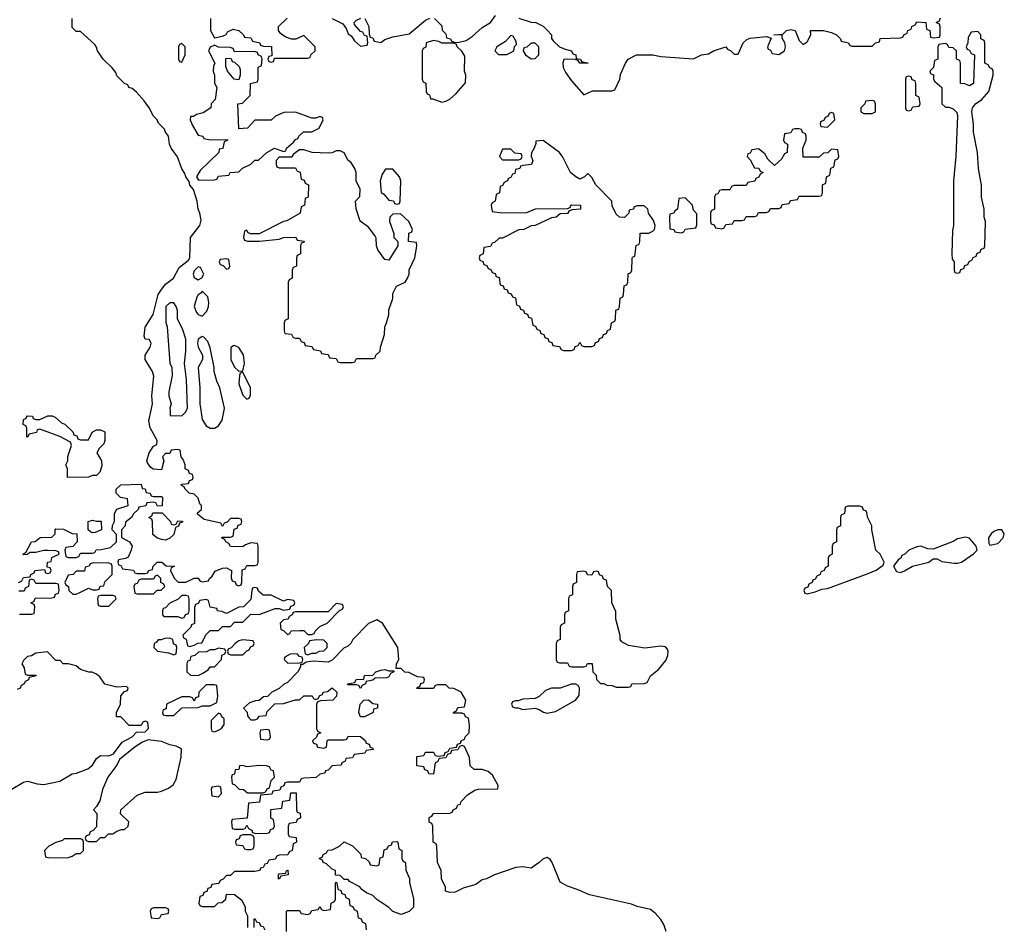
# Model space of a CAD drawing. Header units: inches. Extents: x 2397558 to 2568646, y 256209 to 449595.
# Tile 13 of 85: x 2473891 to 2478741, y 277451 to 281924. Entities that reach past the tile are written whole.
import ezdxf

# ---------------------------------------------------------------- set-up
doc = ezdxf.new("R2010")
doc.units = ezdxf.units.IN
doc.header["$MEASUREMENT"] = 0
doc.layers.add('C4277', color=7, linetype='Continuous')
doc.layers.add('C4278', color=7, linetype='Continuous')

msp = doc.modelspace()

# ---------------------------------------------------------------- linework, layer by layer
at = {"layer": 'C4277', "color": 6}
for points in [[(2473886, 279150), (2473902, 279158), (2473910, 279174), (2473942, 279178), (2473946, 279190), (2473962, 279198), (2473966, 279210), (2474014, 279214), (2474018, 279198), (2474030, 279194), (2474042, 279198), (2474046, 279210), (2474042, 279222), (2474026, 279226), (2474028, 279250), (2474046, 279254), (2474050, 279274), (2474086, 279290), (2474082, 279302), (2474070, 279306), (2474030, 279308), (2474010, 279308), (2473970, 279298), (2473942, 279298), (2473927.3, 279287.3), (2473910, 279286), (2473906, 279290), (2473922, 279298), (2473948.9, 279351.2), (2473967.3, 279352.7), (2473992.7, 279372.7), (2474050, 279374), (2474066, 279390), (2474066, 279410), (2474070, 279414), (2474107.3, 279412.7), (2474150, 279392), (2474172, 279390), (2474174, 279350), (2474152.7, 279327.3), (2474118, 279322), (2474114, 279310), (2474118, 279278), (2474130, 279274), (2474170, 279274), (2474182, 279278), (2474190, 279294), (2474250, 279294), (2474262, 279298), (2474268.4, 279311.6), (2474292, 279312), (2474338, 279322), (2474368, 279350), (2474367.3, 279387.3), (2474346, 279410), (2474348.4, 279431.6), (2474358, 279450), (2474358, 279490), (2474370, 279512), (2474426, 279530), (2474422, 279562), (2474388.4, 279568.4), (2474366, 279590), (2474366, 279610), (2474390, 279631.3), (2474490, 279634), (2474494, 279614), (2474510, 279612), (2474514, 279594), (2474534, 279590), (2474538, 279578), (2474550, 279574), (2474590, 279574), (2474594, 279570), (2474592.7, 279527.3), (2474570, 279526), (2474562, 279542), (2474550, 279546), (2474518, 279542), (2474512.7, 279527.3), (2474478, 279522), (2474474, 279510), (2474451.6, 279488.4), (2474442, 279470), (2474412, 279448), (2474410.9, 279429.1), (2474392, 279410), (2474392, 279372), (2474432, 279350), (2474444.7, 279330), (2474441, 279310), (2474424.7, 279275.3), (2474411.6, 279268.4), (2474378, 279262), (2474374, 279250), (2474378, 279238), (2474390, 279234), (2474398, 279218), (2474451.6, 279211.6), (2474458, 279198), (2474470, 279194), (2474510, 279194), (2474522, 279198), (2474526, 279210), (2474546, 279214), (2474548, 279230), (2474568, 279250), (2474590.7, 279250.7), (2474612.7, 279232.7), (2474654, 279230), (2474638, 279222), (2474634, 279210), (2474651.6, 279171.6), (2474672, 279152), (2474710, 279151.3), (2474750, 279172), (2474770, 279172), (2474778, 279158), (2474790, 279154), (2474822, 279158), (2474826, 279170), (2474839, 279181), (2474854.6, 279205.4), (2474890, 279221), (2474910, 279222), (2474934, 279210), (2474932.7, 279172.7), (2474938, 279158), (2474952.7, 279152.7), (2474958, 279138), (2474970, 279134), (2474982, 279138), (2474986, 279150), (2474987.3, 279212.7), (2475002, 279218), (2475010, 279234), (2475050, 279234), (2475062, 279238), (2475066, 279250), (2475066, 279330), (2475062, 279342), (2475030, 279346), (2475003.6, 279336.4), (2474990, 279326), (2474930, 279328), (2474922, 279342), (2474906, 279350), (2474902, 279362), (2474886, 279370), (2474890, 279374), (2474930, 279374), (2474942, 279378), (2474947.3, 279412.7), (2474962, 279418), (2474967.3, 279432.7), (2474982, 279438), (2474986, 279450), (2474982, 279462), (2474970, 279466), (2474930, 279466), (2474912.7, 279447.3), (2474898, 279442), (2474890, 279426), (2474882, 279442), (2474800.4, 279460.4), (2474767.3, 279487.3), (2474767.3, 279492.7), (2474786, 279510), (2474786, 279530), (2474778, 279538), (2474770, 279566), (2474750, 279586), (2474726, 279590), (2474706, 279610), (2474702, 279622), (2474686, 279630), (2474690, 279634), (2474722, 279638), (2474727.3, 279652.7), (2474742, 279658), (2474746, 279670), (2474742, 279682), (2474727.3, 279687.3), (2474722, 279702), (2474706, 279710), (2474706, 279730), (2474696.4, 279756.4), (2474686, 279770), (2474682, 279802), (2474670, 279806), (2474638, 279802), (2474630, 279786), (2474610, 279786), (2474594, 279770), (2474602, 279750), (2474590, 279706), (2474548.4, 279708.4), (2474536.4, 279716.4), (2474520.4, 279740.4), (2474518, 279750), (2474529, 279790), (2474550, 279822), (2474566, 279830), (2474568, 279850), (2474533.2, 279913.2), (2474526.6, 279946.6), (2474538.5, 280000)], [(2474631.7, 280000), (2474632.7, 279972.7), (2474690, 279971.3), (2474709.3, 279990.7), (2474713.1, 280000)], [(2474783.2, 280000), (2474790, 279954), (2474810, 279922), (2474830, 279911.3), (2474850, 279911.3), (2474870, 279922), (2474889.2, 279950.8), (2474897.6, 280000)], [(2473890, 278994), (2473950, 278994), (2473962, 278998), (2473966, 279030), (2473962, 279042), (2473946, 279050), (2473962, 279058), (2473967.3, 279072.7), (2474050, 279074), (2474062, 279078), (2474067.3, 279092.7), (2474082, 279098), (2474086, 279110), (2474082, 279142), (2474070, 279146), (2473970, 279146), (2473962, 279162), (2473950, 279166), (2473938, 279162), (2473934, 279130), (2473918, 279122), (2473912.7, 279107.3), (2473887.3, 279107.3)], [(2477075.1, 277430), (2477064.2, 277464.2), (2477049.4, 277490), (2477021.2, 277521.2), (2476998.3, 277538.3), (2476932.5, 277552.5), (2476904.8, 277564.8), (2476698, 277610), (2476637.7, 277637.7), (2476590, 277652.7), (2476554, 277674), (2476512.9, 277772.9), (2476504.7, 277784.7), (2476490, 277794), (2476470, 277789), (2476450.6, 277769.4), (2476410, 277742), (2476370, 277749.2), (2476334.4, 277745.6), (2476230, 277708.7), (2476190.7, 277689.3), (2476170, 277685.2), (2476137.5, 277662.5), (2476075.9, 277644.1), (2476036.8, 277623.2), (2476010, 277622), (2475989.4, 277629.4), (2475988.7, 277648.7), (2475969, 277690), (2475968, 277730), (2475948.7, 277770), (2475946, 277850), (2475942, 277862), (2475928, 277870), (2475926, 277950), (2475922, 277962), (2475908.4, 277968.4), (2475908.4, 277991.6), (2475922, 277998), (2475930, 278012), (2476010, 278014), (2476022, 278018), (2476026, 278030), (2476042, 278038), (2476050, 278054), (2476062, 278058), (2476066, 278070), (2476096.4, 278103.6), (2476133.6, 278126.4), (2476150, 278131.3), (2476246, 278134), (2476248, 278150), (2476220.4, 278200.4), (2476198, 278218), (2476170, 278228), (2476130, 278228), (2476110, 278246), (2476107.3, 278287.3), (2476082, 278342), (2476070, 278346), (2476058, 278342), (2476050, 278326), (2476018, 278322), (2476012.7, 278307.3), (2475998, 278302), (2475990, 278286), (2475958, 278282), (2475950, 278266), (2475938, 278262), (2475930, 278206), (2475907.3, 278207.3), (2475902, 278222), (2475887.3, 278227.3), (2475882, 278242), (2475847.3, 278247.3), (2475847.3, 278292.7), (2475882, 278298), (2475890, 278314), (2475930, 278314), (2475938, 278298), (2475950, 278294), (2475982, 278298), (2475987.3, 278312.7), (2476002, 278318), (2476010, 278334), (2476042, 278338), (2476047.3, 278352.7), (2476062, 278358), (2476066, 278370), (2476082, 278378), (2476086, 278390), (2476106, 278410), (2476107.3, 278447.3), (2476102, 278482), (2476087.3, 278487.3), (2476082, 278502), (2476070, 278506), (2476030, 278506), (2476026, 278510), (2476042, 278518), (2476050, 278534), (2476082, 278538), (2476088, 278570), (2476066, 278610), (2476030, 278628), (2476006, 278630), (2475990, 278646), (2475950, 278646), (2475938, 278642), (2475930, 278628), (2475847.3, 278627.3), (2475850, 278634), (2475862, 278638), (2475867.3, 278652.7), (2475882, 278658), (2475886, 278670), (2475882, 278682), (2475850, 278686), (2475807.3, 278707.3), (2475788.4, 278708.4), (2475770, 278726), (2475746, 278726), (2475748, 278750), (2475758, 278770), (2475754, 278830), (2475678, 278950), (2475650, 278966), (2475610, 278948), (2475532, 278870), (2475522, 278850), (2475506, 278834), (2475490, 278828), (2475430, 278768), (2475410, 278758), (2475336.9, 278763.1), (2475302, 278758), (2475286, 278746), (2475274, 278746), (2475274, 278734), (2475262, 278710), (2475210, 278658), (2475190, 278648), (2475170, 278628), (2475134, 278610), (2475111.6, 278588.4), (2475092.7, 278587.3), (2475071.6, 278568.4), (2475052.7, 278567.3), (2475023.6, 278556.4), (2474994, 278530), (2475011.6, 278511.6), (2475012.7, 278492.7), (2475022, 278482), (2475030, 278474), (2475050, 278474), (2475062, 278478), (2475070, 278492), (2475106, 278494), (2475110, 278514), (2475148.4, 278551.6), (2475190, 278554), (2475250, 278571.3), (2475270, 278572), (2475290, 278591), (2475331.3, 278591.3), (2475338, 278578), (2475350, 278574), (2475362, 278578), (2475370, 278594), (2475382, 278598), (2475386, 278610), (2475407.3, 278612.7), (2475431.1, 278631.2), (2475454, 278610), (2475452, 278590), (2475434, 278570), (2475372.7, 278567.3), (2475358, 278562), (2475354, 278550), (2475354, 278430), (2475358, 278418), (2475374, 278410), (2475358, 278402), (2475352.7, 278387.3), (2475334, 278370), (2475338, 278358), (2475352.7, 278352.7), (2475358, 278338), (2475390, 278334), (2475402, 278338), (2475406, 278370), (2475410, 278374), (2475490, 278374), (2475502, 278378), (2475510, 278392), (2475570, 278391.3), (2475594, 278370), (2475598, 278358), (2475612.7, 278352.7), (2475618, 278338), (2475630, 278334), (2475632.7, 278327.3), (2475598, 278322), (2475591.6, 278308.4), (2475538, 278302), (2475530, 278286), (2475498, 278282), (2475494, 278270), (2475478, 278262), (2475474, 278250), (2475430, 278246), (2475410, 278226), (2475398, 278222), (2475394, 278210), (2475370, 278206), (2475351.6, 278188.4), (2475290, 278186), (2475278, 278182), (2475270, 278166), (2475210, 278166), (2475198, 278162), (2475192.7, 278147.3), (2475178, 278142), (2475172.7, 278127.3), (2475138, 278122), (2475132.7, 278107.3), (2475078, 278102), (2475072.7, 278067.3), (2475018, 278062), (2475011.6, 277988.4), (2474938, 277982), (2474934, 277970), (2474938, 277938), (2474950, 277934), (2474990, 277934), (2475002, 277938), (2475010, 277954), (2475018, 277938), (2475034, 277930), (2475038, 277918), (2475050, 277914), (2475107.3, 277912.7), (2475122, 277918), (2475127.3, 277932.7), (2475142, 277938), (2475146, 277950), (2475142, 277982), (2475128.7, 277988.7), (2475128, 278032), (2475182, 278038), (2475187.3, 278072.7), (2475222, 278078), (2475227.3, 278112.7), (2475252.7, 278112.7), (2475254, 278030), (2475258, 278018), (2475272.7, 278012.7), (2475274, 277990), (2475258, 277982), (2475252.7, 277967.3), (2475218, 277962), (2475214, 277950), (2475214, 277910), (2475218, 277898), (2475252.7, 277892.7), (2475254, 277870), (2475238, 277862), (2475234, 277830), (2475218, 277822), (2475212.7, 277807.3), (2475170, 277806), (2475158, 277802), (2475150, 277786), (2475118, 277782), (2475110, 277766), (2475098, 277762), (2475090, 277746), (2475078, 277742), (2475074, 277730), (2475050, 277726), (2474950, 277726), (2474930, 277706), (2474910, 277706), (2474892.7, 277687.3), (2474878, 277682), (2474872.7, 277667.3), (2474838, 277662), (2474832.7, 277647.3), (2474818, 277642), (2474812.7, 277627.3), (2474798, 277622), (2474792.7, 277607.3), (2474778, 277602), (2474774, 277570), (2474778, 277558), (2474790, 277554), (2474850, 277554), (2474868.4, 277571.6), (2474887.3, 277572.7), (2474906, 277590), (2474910, 277614), (2474950, 277612), (2474984.7, 277584.7), (2475002, 277550), (2475002, 277530), (2475012.7, 277507.3), (2475014, 277450)], [(2473850, 278130.6), (2473910, 278166.8), (2473930, 278170.5), (2473977.5, 278157.5), (2474010, 278154.4), (2474089.6, 278170.4), (2474150, 278207.3), (2474170.7, 278210.7), (2474227.6, 278232.4), (2474249.5, 278250.5), (2474270, 278282), (2474290, 278298), (2474330, 278296), (2474353.6, 278306.4), (2474396.4, 278363.6), (2474446, 278390), (2474467.3, 278412.7), (2474510, 278414), (2474526, 278430), (2474522, 278462), (2474510, 278466), (2474498, 278462), (2474490, 278446), (2474430, 278446), (2474390, 278488), (2474368.7, 278488.7), (2474368.7, 278510), (2474388, 278550), (2474388.9, 278591.2), (2474407.3, 278612.7), (2474422, 278618), (2474426, 278630), (2474418, 278638), (2474370, 278634), (2474310, 278649.2), (2474285.2, 278685.2), (2474270, 278698), (2474248.7, 278708.7), (2474231.3, 278708.7), (2474190, 278722), (2474170, 278739.3), (2474130, 278749.5), (2474106, 278750), (2474090, 278766), (2474070, 278766), (2474028.4, 278808.4), (2473970, 278802), (2473950, 278788), (2473930, 278786), (2473910, 278766), (2473902, 278750), (2473914, 278730), (2473918, 278698), (2473930, 278694), (2473970, 278694), (2473972, 278690), (2473938, 278682), (2473934, 278670), (2473918, 278662), (2473914, 278650), (2473898, 278642), (2473894, 278630), (2473878, 278622)], [(2475206, 277430), (2475206, 277530), (2475210, 277534), (2475270, 277534), (2475278, 277518), (2475310, 277514), (2475322, 277518), (2475330, 277534), (2475362, 277538), (2475370, 277554), (2475378, 277538), (2475390, 277534), (2475422, 277538), (2475426, 277570), (2475442, 277578), (2475446, 277590), (2475446, 277670), (2475450, 277674), (2475454, 277670), (2475458, 277638), (2475472.7, 277632.7), (2475478, 277618), (2475492.7, 277612.7), (2475498, 277598), (2475514, 277590), (2475518, 277558), (2475532.7, 277552.7), (2475538, 277538), (2475554, 277530), (2475558, 277498), (2475572.7, 277492.7), (2475578, 277478), (2475594, 277470), (2475598, 277438)], [(2475046, 277450), (2475046, 277490), (2475050, 277494), (2475058, 277478), (2475070, 277474), (2475078, 277458), (2475090, 277454), (2475098, 277438)]]:
    msp.add_lwpolyline(points, dxfattribs=at)
for points in [[(2473970, 279954), (2473990, 279954), (2474030, 279971), (2474051.1, 279971.2), (2474065.4, 279965.4), (2474096.9, 279936.9), (2474114, 279930), (2474152.7, 279892.7), (2474158, 279878), (2474172.7, 279872.7), (2474178, 279858), (2474190, 279854), (2474230, 279854), (2474248.9, 279891.2), (2474270, 279902), (2474290, 279902), (2474310, 279892), (2474311.3, 279850), (2474306.4, 279833.6), (2474282, 279810), (2474271.3, 279790), (2474294.8, 279750), (2474295.3, 279724.7), (2474286, 279694), (2474270, 279678), (2474250, 279678), (2474230, 279668.7), (2474127.3, 279667.3), (2474126, 279710), (2474118, 279730), (2474128.7, 279750), (2474128.9, 279771.2), (2474146, 279826), (2474142, 279842), (2474089.2, 279869.2), (2473990, 279906), (2473978, 279902), (2473974, 279890), (2473938, 279882), (2473930, 279866), (2473926, 279866), (2473926, 279910), (2473922, 279922), (2473908.4, 279928.4), (2473910, 279954), (2473922, 279958), (2473930, 279972), (2473954, 279970), (2473958, 279958)], [(2478030, 279526), (2477970, 279526), (2477958, 279522), (2477954, 279490), (2477938, 279482), (2477934, 279470), (2477934, 279430), (2477918, 279422), (2477914, 279410), (2477914, 279350), (2477898, 279342), (2477894, 279330), (2477894, 279290), (2477878, 279282), (2477874, 279270), (2477874, 279230), (2477858, 279222), (2477854, 279210), (2477838, 279202), (2477834, 279190), (2477818, 279182), (2477810, 279166), (2477798, 279162), (2477794, 279150), (2477778, 279142), (2477772.7, 279127.3), (2477758, 279122), (2477754, 279110), (2477758, 279098), (2477770, 279094), (2477810, 279104.7), (2477843.1, 279116.9), (2477870, 279121), (2478070, 279194), (2478110, 279210.7), (2478145.2, 279234.8), (2478149.2, 279250), (2478129, 279290), (2478109, 279310), (2478088, 279410), (2478088, 279430), (2478068.4, 279468.4), (2478062, 279502), (2478047.3, 279507.3), (2478042, 279522)], [(2474270, 279452), (2474292.7, 279452.7), (2474294, 279410), (2474290, 279408), (2474263.6, 279396.4), (2474250, 279395.3), (2474240.2, 279400.2), (2474228, 279410), (2474229, 279451), (2474250, 279458)], [(2474650, 279434), (2474662, 279438), (2474670, 279454), (2474692.7, 279452.7), (2474692.7, 279447.3), (2474678, 279442), (2474672.7, 279427.3), (2474658, 279422), (2474650, 279386), (2474630, 279368), (2474610, 279358), (2474590, 279362), (2474566, 279370), (2474547.3, 279387.3), (2474546, 279450), (2474542, 279462), (2474528, 279470), (2474542, 279478), (2474547.3, 279492.7), (2474592.7, 279492.7), (2474634, 279450), (2474638, 279438)], [(2478710, 279409.3), (2478690, 279401.2), (2478676, 279390), (2478662.8, 279370), (2478664.7, 279344.7), (2478670, 279334), (2478710, 279342.8), (2478736, 279370), (2478741.2, 279390), (2478729.1, 279409.1)], [(2478550, 279373.2), (2478510, 279365.2), (2478490, 279352.7), (2478390, 279314), (2478364.7, 279315.3), (2478330, 279329), (2478310, 279325.2), (2478270.7, 279309.3), (2478251.3, 279290), (2478236.9, 279283.1), (2478231, 279270), (2478218.8, 279261.2), (2478196, 279230), (2478210, 279204.7), (2478230, 279198.8), (2478250, 279207.3), (2478289.6, 279230.4), (2478369.3, 279250.7), (2478390, 279266), (2478410, 279266), (2478433.4, 279253.4), (2478494.6, 279245.4), (2478510, 279244.7), (2478530, 279250.7), (2478589.3, 279290.7), (2478608, 279310), (2478602, 279330), (2478570, 279369)], [(2474252.7, 279247.3), (2474238, 279242), (2474234, 279230), (2474214, 279226), (2474210, 279206), (2474170, 279206), (2474154, 279190), (2474130, 279186), (2474114, 279150), (2474118, 279138), (2474132, 279130), (2474134, 279110), (2474152.7, 279092.7), (2474170, 279092), (2474190, 279102), (2474230, 279122), (2474250, 279114), (2474270, 279114), (2474282, 279118), (2474288.4, 279131.6), (2474306, 279134), (2474310, 279154), (2474346, 279190), (2474346, 279230), (2474342, 279242), (2474330, 279246)], [(2474570, 279186), (2474558, 279182), (2474550, 279166), (2474490, 279166), (2474478, 279162), (2474470, 279146), (2474458, 279142), (2474454, 279130), (2474458, 279098), (2474470, 279094), (2474550, 279094), (2474568.4, 279111.6), (2474587.3, 279112.7), (2474606, 279130), (2474602, 279142), (2474586, 279150), (2474586, 279170)], [(2476730, 279206), (2476718, 279202), (2476710, 279186), (2476687.3, 279187.3), (2476682, 279202), (2476670, 279206), (2476638, 279202), (2476634, 279190), (2476634, 279150), (2476618, 279142), (2476614, 279130), (2476614, 279090), (2476598, 279082), (2476594, 279070), (2476594, 279010), (2476578, 279002), (2476574, 278990), (2476574, 278950), (2476558, 278942), (2476554, 278930), (2476554, 278870), (2476538, 278862), (2476534, 278850), (2476534, 278770), (2476538, 278758), (2476550, 278754), (2476590, 278754), (2476598, 278738), (2476610, 278734), (2476670, 278734), (2476682, 278738), (2476688.4, 278751.6), (2476711.6, 278751.6), (2476714, 278710), (2476730, 278694), (2476732, 278672), (2476752, 278652), (2476768, 278652), (2476783.6, 278643.6), (2476810, 278642), (2476830, 278634), (2476890, 278634), (2476902, 278638), (2476906, 278650), (2476967.3, 278652.7), (2476982, 278658), (2476998, 278690), (2477038.4, 278721.6), (2477074.2, 278765.8), (2477084.5, 278790), (2477086, 278810), (2477082, 278822), (2477072.3, 278832.3), (2477050, 278836), (2476970, 278826), (2476890, 278839.3), (2476858, 278858), (2476848.7, 278870), (2476848.4, 278888.4), (2476828, 278970), (2476827.3, 279007.3), (2476808, 279050), (2476806, 279110), (2476786, 279130), (2476782, 279162), (2476767.3, 279167.3), (2476762, 279182), (2476747.3, 279187.3), (2476742, 279202)], [(2475050, 279126), (2475038, 279122), (2475034, 279110), (2475030, 279066), (2474994, 279030), (2474970, 279028), (2474910, 278998), (2474887.3, 279007.3), (2474866, 279010), (2474862, 279022), (2474830, 279028), (2474822, 279062), (2474810, 279066), (2474778, 279062), (2474770, 279046), (2474758, 279042), (2474752.7, 279027.3), (2474751.6, 278948.4), (2474738, 278942), (2474734, 278930), (2474694, 278890), (2474698, 278878), (2474711.6, 278871.6), (2474718, 278838), (2474730, 278834), (2474750, 278842), (2474768.7, 278851.3), (2474788, 278852), (2474810, 278894), (2474830, 278914), (2474870, 278914), (2474890, 278934), (2474930, 278934), (2474950, 278954), (2474990, 278954), (2475030, 278994), (2475070, 278992), (2475150, 279022), (2475170, 279022), (2475190, 279014), (2475222, 279018), (2475227.3, 279032.7), (2475242, 279038), (2475246, 279050), (2475242, 279062), (2475210, 279066), (2475190, 279058), (2475130, 279088), (2475090, 279088), (2475067.3, 279107.3), (2475062, 279122)], [(2474350, 279086), (2474290, 279086), (2474278, 279082), (2474274, 279070), (2474278, 279038), (2474290, 279034), (2474330, 279034), (2474366, 279070), (2474362, 279082)], [(2474710, 279086), (2474690, 279086), (2474671.6, 279068.4), (2474630, 279048), (2474610, 279026), (2474598, 279022), (2474594, 279010), (2474594, 278990), (2474602, 278982), (2474670, 278982), (2474690, 278974), (2474702, 278978), (2474707.3, 278992.7), (2474722, 278998), (2474726, 279010), (2474726, 279070), (2474722, 279082)], [(2475450, 279046), (2475410, 279006), (2475250, 279006), (2475238, 279002), (2475234, 278990), (2475218, 278982), (2475214, 278970), (2475190, 278966), (2475174, 278950), (2475178, 278918), (2475190, 278914), (2475210, 278894), (2475222, 278898), (2475228.4, 278911.6), (2475270, 278914), (2475290, 278914), (2475310, 278894), (2475330, 278894), (2475342, 278898), (2475346, 278910), (2475370, 278934), (2475406, 278950), (2475467.3, 279012.7), (2475482, 279018), (2475486, 279030), (2475482, 279042)], [(2474630, 278875.3), (2474605.4, 278874.6), (2474587.3, 278867.3), (2474572.7, 278867.3), (2474564.7, 278855.3), (2474554, 278850), (2474552, 278830), (2474570, 278812), (2474623.6, 278803.6), (2474650, 278794), (2474662, 278798), (2474666, 278830), (2474662, 278842), (2474648.4, 278848.4), (2474646, 278870)], [(2474990, 278868), (2474970, 278862), (2474952, 278850), (2474932.7, 278827.3), (2474918, 278822), (2474914, 278810), (2474918, 278798), (2474930, 278794), (2474990, 278794), (2475010, 278814), (2475022, 278818), (2475027.3, 278832.7), (2475042, 278838), (2475046, 278850), (2475042, 278862)], [(2475352.7, 278867.3), (2475318, 278862), (2475314, 278850), (2475292, 278830), (2475298, 278798), (2475310, 278794), (2475330, 278802), (2475350, 278802), (2475368.4, 278811.6), (2475390, 278814), (2475406, 278830), (2475406, 278850), (2475390, 278866)], [(2474870, 278826), (2474850, 278818), (2474830, 278818), (2474811.1, 278808.8), (2474772.7, 278807.3), (2474754, 278790), (2474734, 278786), (2474730, 278766), (2474718, 278762), (2474714, 278750), (2474714, 278710), (2474732.7, 278692.7), (2474770, 278692), (2474790, 278702), (2474820.4, 278719.6), (2474830, 278734), (2474850, 278734), (2474886, 278770), (2474887.3, 278792.7), (2474902, 278798), (2474906, 278810), (2474902, 278822)], [(2475258, 278798), (2475223.6, 278796.4), (2475198, 278782), (2475194, 278770), (2475212.7, 278752.7), (2475270, 278754), (2475282, 278758), (2475286, 278770), (2475282, 278782), (2475270, 278786)], [(2475710, 278714), (2475734, 278714), (2475734, 278710), (2475718, 278702), (2475710, 278686), (2475699.6, 278680.4), (2475642, 278678), (2475630, 278668), (2475598, 278662), (2475594, 278650), (2475578, 278642), (2475570, 278628), (2475562, 278642), (2475550, 278646), (2475510, 278646), (2475506, 278650), (2475542, 278658), (2475548.4, 278671.6), (2475586, 278674), (2475590, 278692), (2475630, 278694), (2475646, 278710), (2475670, 278718), (2475690, 278722)], [(2474850, 278646), (2474810, 278646), (2474774, 278610), (2474772.7, 278587.3), (2474758, 278582), (2474750, 278566), (2474742, 278582), (2474730, 278586), (2474690, 278586), (2474614, 278550), (2474612, 278528), (2474598, 278522), (2474594, 278510), (2474598, 278498), (2474610, 278494), (2474650, 278494), (2474690, 278532), (2474770, 278534), (2474790, 278542), (2474830, 278542), (2474862, 278558), (2474868, 278590), (2474862, 278642)], [(2476610, 278649.3), (2476554, 278630), (2476510, 278629.4), (2476481.6, 278618.4), (2476450, 278589), (2476430, 278579), (2476370, 278575.3), (2476347.3, 278567.3), (2476332.7, 278567.3), (2476318, 278562), (2476314, 278550), (2476318, 278538), (2476332.7, 278532.7), (2476347.3, 278532.7), (2476370, 278524.7), (2476430, 278531.3), (2476450, 278524.7), (2476470.8, 278510.8), (2476490, 278506.8), (2476530, 278514.8), (2476629.5, 278570.5), (2476646.6, 278593.4), (2476649.3, 278629.3), (2476642, 278642), (2476630, 278649.2)], [(2475570, 278488.7), (2475562, 278510), (2475568, 278550), (2475586, 278570), (2475610, 278572), (2475630, 278554), (2475654, 278550), (2475654, 278530), (2475634, 278526), (2475632, 278510), (2475590, 278488.7)], [(2474870, 278506), (2474834, 278470), (2474834, 278430), (2474838, 278418), (2474850, 278414), (2474870, 278422), (2474886, 278430), (2474898, 278450), (2474898, 278478), (2474887.3, 278487.3), (2474882, 278502)], [(2475110, 278426), (2475078, 278422), (2475074, 278410), (2475078, 278378), (2475110, 278374), (2475122, 278378), (2475126, 278390), (2475122, 278422)], [(2474524.7, 278375.3), (2474496.3, 278363.7), (2474460.4, 278339.6), (2474383, 278277), (2474370, 278249.2), (2474326, 278190), (2474298.8, 278130), (2474285.4, 278074.6), (2474270, 278046), (2474254, 278030), (2474271, 278011), (2474270, 277946), (2474252.7, 277927.3), (2474238, 277922), (2474232.7, 277907.3), (2474218, 277902), (2474214, 277890), (2474218, 277878), (2474230, 277874), (2474270, 277874), (2474290, 277894), (2474310, 277894), (2474328.9, 277911.2), (2474350, 277912), (2474370, 277924.7), (2474392, 277932), (2474408, 277932), (2474426, 277950), (2474428, 277970), (2474388, 278010), (2474388.7, 278030), (2474470, 278102.8), (2474510, 278117.3), (2474570, 278116), (2474590, 278121), (2474624.1, 278135.9), (2474646.8, 278153.2), (2474661.2, 278178.8), (2474686, 278290), (2474688, 278330), (2474662.7, 278342.7), (2474630, 278349.5), (2474590, 278366.6)], [(2475070, 278248.7), (2475010, 278242), (2474990, 278248), (2474974, 278246), (2474970, 278228.7), (2474952.7, 278227.3), (2474950, 278206), (2474938, 278202), (2474934, 278190), (2474938, 278158), (2474950, 278154), (2474972, 278132), (2474994, 278130), (2475012.7, 278112.7), (2475090, 278114), (2475102, 278118), (2475110, 278134), (2475122, 278138), (2475130, 278174), (2475146, 278190), (2475142, 278222), (2475130, 278226), (2475122, 278242), (2475107.3, 278247.3)], [(2474870, 278146), (2474838, 278142), (2474834, 278130), (2474838, 278098), (2474870, 278094), (2474886, 278110), (2474882, 278142)], [(2475030, 277906), (2474990, 277906), (2474978, 277902), (2474972.7, 277887.3), (2474958, 277882), (2474954, 277870), (2474958, 277858), (2474990, 277854), (2474998, 277838), (2475010, 277834), (2475030, 277834), (2475042, 277838), (2475046, 277850), (2475046, 277890), (2475042, 277902)], [(2474190, 277886), (2474110, 277886), (2474102, 277878), (2474070, 277868.7), (2474034, 277850), (2474014, 277830), (2474018, 277798), (2474030, 277794), (2474127.3, 277792.7), (2474150, 277802), (2474170, 277814), (2474190, 277814), (2474206, 277830), (2474206, 277870), (2474202, 277882)], [(2475770, 277514), (2475729.3, 277529.3), (2475710, 277548.7), (2475650, 277588), (2475630, 277608), (2475600.2, 277620.2), (2475576.4, 277636.4), (2475566, 277650), (2475516.4, 277676.4), (2475510, 277686), (2475490, 277686), (2475470, 277706), (2475447.3, 277707.3), (2475446, 277730), (2475430, 277738), (2475403.1, 277763.1), (2475386, 277770), (2475382, 277782), (2475366, 277790), (2475382, 277798), (2475386, 277810), (2475402, 277818), (2475408.4, 277831.6), (2475430, 277832), (2475466, 277850), (2475490, 277872), (2475530, 277852), (2475571.1, 277811.2), (2475574, 277794), (2475594, 277790), (2475612.7, 277772.7), (2475618, 277758), (2475650, 277754), (2475662, 277758), (2475667.3, 277792.7), (2475682, 277798), (2475687.3, 277832.7), (2475702, 277838), (2475707.3, 277852.7), (2475722, 277858), (2475727.3, 277872.7), (2475750, 277874), (2475754, 277870), (2475758, 277838), (2475774, 277830), (2475774, 277790), (2475778, 277778), (2475792, 277770), (2475792.7, 277732.7), (2475811.1, 277691.2), (2475811.6, 277671.6), (2475830.9, 277590.9), (2475831, 277550), (2475810, 277529.2)], [(2475170, 277688), (2475166, 277690), (2475166, 277710), (2475170, 277714), (2475202, 277718), (2475206, 277730), (2475212.7, 277732.7), (2475214, 277710), (2475178, 277702)], [(2474610, 277546), (2474550, 277546), (2474538, 277542), (2474534, 277530), (2474538, 277498), (2474570, 277494), (2474582, 277498), (2474590, 277514), (2474622, 277518), (2474626, 277530), (2474622, 277542)]]:
    msp.add_lwpolyline(points, close=True, dxfattribs=at)
at = {"layer": 'C4278', "color": 6}
for points in [[(2474830.6, 281930.6), (2474831, 281870), (2474850, 281834), (2474890, 281842), (2474908.4, 281851.6), (2474915.3, 281864.7), (2474943.1, 281876.9), (2474970, 281871.3), (2474994, 281850), (2474998, 281838), (2475030, 281834), (2475038, 281818), (2475074, 281810), (2475078, 281798), (2475092.7, 281792.7), (2475131.1, 281791.2), (2475134, 281746), (2475118, 281742), (2475114, 281730), (2475118, 281718), (2475130, 281714), (2475142, 281718), (2475146, 281734), (2475310, 281734), (2475322, 281738), (2475326, 281750), (2475346, 281770), (2475346, 281790), (2475290, 281846), (2475251.6, 281828.4), (2475230, 281828), (2475199, 281839), (2475175.3, 281855.3), (2475166, 281870), (2475166, 281890), (2475208.7, 281931.3)], [(2475430, 281930.6), (2475483.5, 281903.5), (2475499.8, 281879.8), (2475510, 281854), (2475523.6, 281843.6), (2475539.6, 281819.6), (2475570, 281794), (2475602, 281798), (2475606, 281810), (2475602, 281842), (2475590, 281846), (2475582, 281862), (2475570, 281866), (2475540.4, 281900.4), (2475538, 281910), (2475550, 281922), (2475571.3, 281931.3)], [(2475592, 281930), (2475611.3, 281890), (2475612.7, 281852.7), (2475618, 281838), (2475630, 281834), (2475638, 281818), (2475670, 281812), (2475690, 281826), (2475730, 281839.1), (2475810, 281854.8), (2475890, 281922), (2475911.1, 281931.2)], [(2475934, 281930), (2475970, 281894), (2475972.7, 281872.7), (2475990, 281854), (2475994, 281834), (2476014, 281830), (2476018, 281818), (2476032.7, 281812.7), (2476050, 281812), (2476090, 281822), (2476119.5, 281840.5), (2476170, 281884.7), (2476209.5, 281910.5), (2476235.5, 281944.5)], [(2476350, 281931.3), (2476410, 281911), (2476434, 281910), (2476470, 281892), (2476490, 281872), (2476511, 281850), (2476511.3, 281831.3), (2476519.6, 281819.6), (2476550.7, 281790.7), (2476578, 281778), (2476610, 281770.6), (2476615.3, 281755.3), (2476631, 281750), (2476632, 281732), (2476654, 281730), (2476658, 281718), (2476692, 281710), (2476650, 281709), (2476642, 281722), (2476628, 281728), (2476590, 281729), (2476571.6, 281728.4), (2476566, 281710), (2476567.5, 281687.5), (2476581.4, 281661.4), (2476610, 281622), (2476670, 281554), (2476712.7, 281572.7), (2476807.3, 281572.7), (2476822, 281578), (2476848, 281630), (2476850, 281654), (2476875.3, 281710), (2476888.7, 281730), (2476928.7, 281750), (2477010, 281750.4), (2477050, 281742), (2477209.5, 281730.5), (2477249.7, 281750.3), (2477283.7, 281756.3), (2477308.7, 281770), (2477370, 281790.8), (2477378, 281778), (2477394, 281770), (2477410, 281754), (2477430, 281754), (2477455.3, 281810), (2477472.9, 281827.1), (2477490, 281833.4), (2477570, 281841), (2477592.7, 281832.7), (2477574, 281790), (2477578, 281778), (2477590, 281774), (2477598, 281758), (2477630, 281752), (2477658, 281770), (2477664, 281790), (2477659.3, 281810), (2477647.3, 281832.7), (2477647.3, 281847.3), (2477606, 281850), (2477650, 281852), (2477668, 281870), (2477690, 281874.8), (2477711.3, 281870), (2477730, 281822), (2477750, 281802), (2477770, 281814), (2477788, 281850), (2477786, 281870), (2477850, 281870.5), (2477890, 281861), (2477914, 281850), (2477934, 281830), (2477938, 281818), (2477974, 281810), (2477978, 281798), (2477990, 281794), (2478090, 281794), (2478106, 281810), (2478126, 281814), (2478130, 281831.3), (2478230, 281834), (2478242, 281838), (2478246, 281850), (2478262, 281858), (2478266, 281870), (2478282, 281878), (2478286, 281890), (2478302, 281898), (2478310, 281914), (2478354, 281910), (2478358, 281878), (2478374, 281870), (2478378, 281838), (2478390, 281834), (2478422, 281838), (2478426, 281850), (2478426, 281890), (2478422, 281902), (2478406, 281910), (2478422, 281918), (2478427.3, 281932.7)], [(2474538.5, 280000), (2474545.2, 280030), (2474542.7, 280070), (2474552.5, 280167.5), (2474545.2, 280190), (2474509.2, 280250), (2474509.5, 280270.5), (2474534, 280310), (2474538, 280330), (2474528.4, 280348.4), (2474510, 280349), (2474503.7, 280363.7), (2474509.3, 280409.3), (2474549.3, 280470.7), (2474573.2, 280570), (2474586, 280590), (2474610, 280621), (2474649.4, 280650.6), (2474677.5, 280702.5), (2474722, 280738), (2474728.7, 280750), (2474732.7, 280850), (2474779, 280910), (2474784.7, 280935.3), (2474779.3, 280970), (2474769.6, 280990.4), (2474766, 281030), (2474746.6, 281086.6), (2474730, 281108.7), (2474726.6, 281126.6), (2474710, 281148.7), (2474705.4, 281165.4), (2474690, 281189), (2474668.1, 281248.1), (2474637.2, 281290), (2474629.3, 281310), (2474624, 281350), (2474609.2, 281370), (2474604.7, 281384.7), (2474574.6, 281414.6), (2474569, 281430), (2474550, 281449), (2474529.2, 281490), (2474504.5, 281524.5), (2474466.6, 281566.6), (2474444.7, 281584.7), (2474429, 281590), (2474423.1, 281603.1), (2474408, 281610), (2474370, 281648), (2474364, 281664), (2474346.3, 281686.3), (2474302, 281730), (2474274, 281770), (2474269.3, 281789.3), (2474261.2, 281801.2), (2474190, 281866), (2474170, 281866), (2474150, 281886), (2474149, 281930)], [(2474713.1, 280000), (2474717.2, 280010), (2474712.7, 280150), (2474702.7, 280230), (2474709.5, 280290.5), (2474709.3, 280350), (2474695.5, 280395.5), (2474668.9, 280448.8), (2474668.7, 280490), (2474662, 280510), (2474650, 280528), (2474630, 280528.7), (2474611.3, 280510), (2474611, 280490), (2474611.6, 280431.6), (2474618, 280410), (2474630.7, 280230.7), (2474640.7, 280210), (2474642.8, 280170), (2474626, 280090), (2474626, 280070), (2474638, 280030), (2474631.3, 280010), (2474631.7, 280000)], [(2474897.6, 280000), (2474899.3, 280010), (2474877.2, 280110), (2474862, 280142), (2474849.4, 280190), (2474849.3, 280209.3), (2474830, 280306), (2474818, 280338), (2474799, 280359), (2474790, 280362), (2474771.1, 280348.8), (2474766.8, 280330), (2474771, 280310), (2474792, 280270), (2474792, 280250), (2474770.7, 280209.3), (2474779.1, 280110), (2474778.8, 280030), (2474783.2, 280000)]]:
    msp.add_lwpolyline(points, dxfattribs=at)
for points in [[(2476310, 281846), (2476283.6, 281816.4), (2476242, 281790), (2476232, 281770), (2476250, 281752), (2476290, 281752), (2476310, 281762), (2476326, 281770), (2476328.4, 281791.6), (2476338, 281802), (2476336.4, 281816.4), (2476322, 281842)], [(2478610, 281866), (2478578, 281862), (2478563.6, 281836.4), (2478562, 281810), (2478554, 281790), (2478558, 281778), (2478570, 281774), (2478578, 281758), (2478594, 281750), (2478590, 281608.7), (2478570, 281598), (2478547.3, 281607.3), (2478526, 281610), (2478526, 281710), (2478522, 281722), (2478506, 281730), (2478506, 281770), (2478490, 281786), (2478467.3, 281787.3), (2478462, 281802), (2478450, 281806), (2478418, 281802), (2478414, 281790), (2478414, 281730), (2478398, 281722), (2478391.6, 281688.4), (2478374, 281670), (2478378, 281658), (2478391.6, 281651.6), (2478392, 281630), (2478399.6, 281619.6), (2478434, 281590), (2478434, 281510), (2478452, 281492), (2478468, 281492), (2478490, 281484.7), (2478506.8, 281466.8), (2478510.8, 281450), (2478502.8, 281250), (2478491, 281130), (2478491.3, 280910), (2478485.4, 280885.4), (2478482, 280770), (2478483.6, 280743.6), (2478494, 280730), (2478494, 280690), (2478498, 280678), (2478510, 280674), (2478522, 280678), (2478527.3, 280692.7), (2478542, 280698), (2478547.3, 280712.7), (2478562, 280718), (2478567.3, 280732.7), (2478582, 280738), (2478587.3, 280752.7), (2478602, 280758), (2478607.3, 280772.7), (2478622, 280778), (2478627.3, 280792.7), (2478642, 280798), (2478646, 280810), (2478648, 280930), (2478642, 280950), (2478642, 280990), (2478629, 281050), (2478628.9, 281108.8), (2478614, 281190), (2478609.2, 281270), (2478589.5, 281369.5), (2478589.3, 281409.3), (2478581.2, 281470), (2478585.2, 281490), (2478599, 281510), (2478630, 281531), (2478665.2, 281570), (2478686, 281650), (2478686, 281670), (2478682, 281682), (2478670, 281686), (2478662, 281702), (2478646, 281710), (2478646, 281810), (2478642, 281822), (2478626, 281830), (2478626, 281850)], [(2474690, 281806), (2474678, 281802), (2474674, 281790), (2474674, 281730), (2474678, 281718), (2474690, 281714), (2474706, 281750), (2474706, 281790)], [(2474850, 281798), (2474830, 281788), (2474821, 281770), (2474852, 281710), (2474845.4, 281694.6), (2474844.7, 281670), (2474851.3, 281650), (2474851.6, 281611.6), (2474862, 281590), (2474854, 281530), (2474834, 281510), (2474832, 281490), (2474794.4, 281465.6), (2474762.8, 281457.2), (2474747.3, 281447.3), (2474732.7, 281447.3), (2474731.3, 281430), (2474742, 281402), (2474770, 281354), (2474794, 281350), (2474798, 281338), (2474830, 281332), (2474914, 281334), (2474914, 281330), (2474898, 281322), (2474891.1, 281288.8), (2474874, 281286), (2474872, 281270), (2474779.6, 281180.4), (2474762, 281150), (2474772.7, 281132.7), (2474850, 281134), (2474862, 281138), (2474870, 281152), (2474922, 281158), (2474928.4, 281171.6), (2474970, 281174), (2474988.4, 281191.6), (2475030, 281212), (2475049.1, 281230.9), (2475068, 281232), (2475108, 281270), (2475146, 281290), (2475190, 281274), (2475202, 281278), (2475206, 281290), (2475240.4, 281319.6), (2475250, 281334), (2475262, 281338), (2475266, 281350), (2475289.1, 281370.9), (2475330, 281372), (2475366, 281390), (2475386, 281430), (2475382, 281442), (2475370, 281446), (2475350, 281438), (2475330, 281438), (2475250, 281468), (2475192.7, 281467.3), (2475151.1, 281448.8), (2475130, 281429), (2475050, 281428.7), (2475014, 281390), (2474970, 281386), (2474966, 281510), (2474988, 281512), (2475026, 281550), (2475028, 281610), (2475062, 281618), (2475066, 281630), (2475066, 281690), (2475082, 281698), (2475086, 281730), (2475082, 281742), (2475066, 281750), (2475062, 281762), (2475047.3, 281767.3), (2474950, 281766), (2474942, 281782), (2474927.3, 281787.3), (2474870, 281788.7)], [(2475930, 281822), (2475894, 281810), (2475891.6, 281788.4), (2475878, 281782), (2475874, 281770), (2475874, 281630), (2475878, 281618), (2475891.6, 281611.6), (2475894, 281570), (2475898, 281558), (2475910, 281554), (2475914, 281534), (2475926, 281534), (2475970, 281518), (2475990, 281522), (2476010, 281532), (2476040.4, 281559.6), (2476087.3, 281612.7), (2476088, 281650), (2476082, 281670), (2476084, 281744), (2476069.3, 281769.3), (2476046, 281790), (2476042, 281802), (2476028, 281808), (2475970, 281808.7), (2475956.4, 281816.4)], [(2476430, 281808), (2476410, 281808), (2476390, 281788), (2476374, 281786), (2476372, 281770), (2476382, 281750), (2476410, 281731.3), (2476430, 281732), (2476448, 281750), (2476448, 281790)], [(2474970, 281628), (2474948, 281630), (2474915.3, 281670), (2474907.3, 281692.7), (2474906, 281730), (2474910, 281734), (2474932.7, 281732.7), (2474938, 281718), (2474950, 281714), (2474972.7, 281692.7), (2474978, 281678), (2474978, 281650)], [(2478270, 281646), (2478258, 281642), (2478254, 281630), (2478254, 281490), (2478258, 281478), (2478270, 281474), (2478282, 281478), (2478290, 281494), (2478322, 281498), (2478326, 281510), (2478322, 281542), (2478306, 281550), (2478306, 281610), (2478302, 281622), (2478287.3, 281627.3), (2478282, 281642)], [(2478090, 281526), (2478058, 281522), (2478054, 281510), (2478034, 281490), (2478034, 281470), (2478050, 281462), (2478090, 281462), (2478106, 281470), (2478106, 281510), (2478102, 281522)], [(2477890, 281466), (2477878, 281462), (2477872.7, 281447.3), (2477858, 281442), (2477852.7, 281427.3), (2477838, 281422), (2477834, 281410), (2477838, 281398), (2477870, 281394), (2477906, 281430), (2477902, 281462)], [(2477730, 281386), (2477710, 281386), (2477698, 281382), (2477690, 281366), (2477658, 281362), (2477654, 281330), (2477658, 281318), (2477674, 281310), (2477672, 281270), (2477658, 281262), (2477643.6, 281236.4), (2477610, 281206), (2477576.4, 281236.4), (2477562, 281262), (2477530, 281288), (2477498, 281282), (2477490, 281266), (2477478, 281262), (2477474, 281250), (2477490, 281234), (2477510, 281194), (2477531.6, 281191.6), (2477538, 281178), (2477554, 281170), (2477538, 281162), (2477532.7, 281147.3), (2477518, 281142), (2477512.7, 281127.3), (2477478, 281122), (2477470, 281106), (2477410, 281106), (2477398, 281102), (2477390, 281086), (2477350, 281086), (2477338, 281082), (2477330, 281066), (2477318, 281062), (2477314, 281050), (2477314, 280990), (2477298, 280982), (2477294, 280970), (2477294, 280930), (2477298, 280918), (2477312.7, 280912.7), (2477318, 280898), (2477350, 280894), (2477362, 280898), (2477370, 280914), (2477402, 280918), (2477410, 280934), (2477450, 280934), (2477462, 280938), (2477470, 280954), (2477510, 280954), (2477522, 280958), (2477530, 280974), (2477570, 280974), (2477582, 280978), (2477590, 280994), (2477630, 280994), (2477642, 280998), (2477647.3, 281012.7), (2477682, 281018), (2477687.3, 281032.7), (2477722, 281038), (2477730, 281054), (2477830, 281054), (2477842, 281058), (2477846, 281070), (2477846, 281110), (2477862, 281118), (2477866, 281150), (2477882, 281158), (2477887.3, 281192.7), (2477902, 281198), (2477907.3, 281232.7), (2477922, 281238), (2477926, 281250), (2477922, 281282), (2477890, 281286), (2477872.7, 281267.3), (2477850, 281266), (2477830, 281246), (2477750, 281246), (2477748, 281290), (2477766, 281330), (2477766, 281350), (2477762, 281362), (2477747.3, 281367.3), (2477742, 281382)], [(2476470, 281328.7), (2476434, 281326), (2476434, 281314), (2476424.7, 281290), (2476411.6, 281268.4), (2476411.3, 281250), (2476418, 281230), (2476412, 281210), (2476370, 281206), (2476358, 281202), (2476354, 281190), (2476334, 281186), (2476330, 281166), (2476318, 281162), (2476310, 281146), (2476298, 281142), (2476294, 281130), (2476278, 281122), (2476270, 281106), (2476258, 281102), (2476254, 281070), (2476238, 281062), (2476234, 281030), (2476218, 281022), (2476214, 281010), (2476218, 280978), (2476270, 280972), (2476390, 280974), (2476431.6, 280991.6), (2476590, 280994), (2476602, 280998), (2476606, 281010), (2476611.6, 281011.6), (2476654, 281010), (2476654, 280990), (2476612.7, 280987.3), (2476598, 280982), (2476590, 280968.7), (2476552.7, 280967.3), (2476534, 280950), (2476510, 280948), (2476430, 280909), (2476410, 280908.7), (2476374, 280890), (2476350, 280888), (2476270, 280848), (2476252.7, 280847.3), (2476230, 280826), (2476218, 280822), (2476210, 280806), (2476178, 280802), (2476174, 280770), (2476158, 280762), (2476154, 280750), (2476158, 280738), (2476172.7, 280732.7), (2476178, 280718), (2476192.7, 280712.7), (2476198, 280698), (2476212.7, 280692.7), (2476218, 280678), (2476232.7, 280672.7), (2476238, 280658), (2476252.7, 280652.7), (2476258, 280618), (2476272.7, 280612.7), (2476278, 280598), (2476292.7, 280592.7), (2476298, 280578), (2476312.7, 280572.7), (2476318, 280558), (2476332.7, 280552.7), (2476338, 280518), (2476352.7, 280512.7), (2476358, 280498), (2476372.7, 280492.7), (2476378, 280478), (2476392.7, 280472.7), (2476398, 280458), (2476412.7, 280452.7), (2476418, 280418), (2476432.7, 280412.7), (2476438, 280398), (2476452.7, 280392.7), (2476458, 280378), (2476472.7, 280372.7), (2476478, 280358), (2476492.7, 280352.7), (2476498, 280338), (2476512.7, 280332.7), (2476518, 280318), (2476550, 280314), (2476558, 280298), (2476570, 280294), (2476610, 280294), (2476622, 280298), (2476627.3, 280312.7), (2476642, 280318), (2476650, 280334), (2476658, 280318), (2476670, 280314), (2476710, 280314), (2476722, 280318), (2476727.3, 280332.7), (2476742, 280338), (2476747.3, 280352.7), (2476762, 280358), (2476767.3, 280372.7), (2476782, 280378), (2476787.3, 280392.7), (2476802, 280398), (2476806, 280430), (2476822, 280438), (2476826, 280450), (2476828.4, 280491.6), (2476842, 280498), (2476846, 280510), (2476848.4, 280551.6), (2476862, 280558), (2476866, 280570), (2476868.4, 280611.6), (2476882, 280618), (2476886, 280630), (2476888.4, 280671.6), (2476902, 280678), (2476906, 280690), (2476907.3, 280747.3), (2476910, 280754), (2476922, 280758), (2476928.4, 280811.6), (2476942, 280818), (2476946, 280830), (2476948, 280872), (2476990, 280872), (2477010, 280882), (2477018, 280890), (2477022, 280910), (2477013.6, 280933.6), (2476988, 280970), (2476986, 280990), (2476967.3, 281007.3), (2476932.7, 281007.3), (2476918, 281002), (2476914, 280990), (2476894, 280986), (2476892, 280970), (2476871, 280949), (2476846, 280950), (2476830, 280966), (2476810, 281006), (2476808, 281030), (2476729.4, 281109.4), (2476710, 281146), (2476690, 281166), (2476674, 281150), (2476650, 281138), (2476630, 281148.7), (2476604, 281170), (2476566.3, 281246.3), (2476550, 281268.7)], [(2475290, 281282), (2475270, 281282), (2475239.6, 281260.4), (2475230, 281246), (2475170, 281246), (2475154, 281230), (2475154, 281210), (2475158, 281198), (2475170, 281194), (2475250, 281194), (2475258, 281178), (2475272.7, 281172.7), (2475278, 281138), (2475292.7, 281132.7), (2475298, 281118), (2475314, 281110), (2475312, 281050), (2475298, 281042), (2475294, 281010), (2475278, 281002), (2475272, 280970), (2475206.8, 280933.2), (2475190, 280929), (2475070, 280868), (2475028, 280868), (2475014.6, 280874.6), (2475010, 280886), (2474998, 280882), (2474994, 280850), (2474998, 280838), (2475012.7, 280832.7), (2475072, 280832), (2475170, 280842), (2475190, 280851), (2475251.3, 280851.3), (2475258, 280838), (2475292.7, 280832.7), (2475290, 280826), (2475278, 280822), (2475274, 280810), (2475274, 280770), (2475258, 280762), (2475254, 280750), (2475254, 280710), (2475238, 280702), (2475234, 280690), (2475234, 280650), (2475218, 280642), (2475214, 280630), (2475214, 280450), (2475198, 280442), (2475194, 280430), (2475194, 280390), (2475198, 280378), (2475230, 280374), (2475238, 280358), (2475250, 280354), (2475270, 280354), (2475278, 280338), (2475292.7, 280332.7), (2475298, 280318), (2475330, 280314), (2475338, 280298), (2475372.7, 280292.7), (2475378, 280278), (2475410, 280274), (2475418, 280258), (2475450, 280254), (2475458, 280238), (2475470, 280234), (2475530, 280234), (2475542, 280238), (2475550, 280254), (2475630, 280254), (2475642, 280258), (2475646, 280270), (2475666, 280290), (2475668, 280310), (2475688.4, 280371.6), (2475689, 280410), (2475698, 280430), (2475708.7, 280470), (2475710, 280494), (2475728.7, 280550), (2475730, 280574), (2475748, 280610), (2475789.3, 280630.7), (2475801.2, 280650), (2475809.2, 280670), (2475809.4, 280690.6), (2475837.2, 280750), (2475848, 280808), (2475846, 280826), (2475806, 280830), (2475808.4, 280871.6), (2475822, 280878), (2475826, 280890), (2475808, 280930), (2475767.3, 280967.3), (2475730, 280966), (2475714, 280950), (2475712, 280930), (2475734, 280870), (2475734, 280850), (2475754, 280830), (2475754, 280810), (2475710, 280738), (2475690, 280742), (2475656, 280790), (2475649.4, 280810), (2475646.8, 280846.8), (2475640.1, 280860.1), (2475610, 280902), (2475568.7, 280931.3), (2475548.7, 280991.3), (2475546, 281030), (2475567.3, 281052.7), (2475568, 281090), (2475548.4, 281128.4), (2475548.7, 281170), (2475542, 281190), (2475522, 281222), (2475509.2, 281229.2), (2475490, 281268), (2475470, 281278), (2475450, 281278), (2475430, 281268), (2475410, 281266), (2475331.1, 281268.8)], [(2476310, 281286), (2476270, 281286), (2476254, 281250), (2476270, 281234), (2476350, 281234), (2476362, 281238), (2476366, 281250), (2476362, 281262), (2476330, 281266)], [(2475730, 281188), (2475692.7, 281187.3), (2475676.9, 281163.1), (2475666, 281130), (2475672, 281072), (2475684.7, 281064.7), (2475710, 281034), (2475732, 281032), (2475738, 281018), (2475750, 281014), (2475762, 281018), (2475766, 281030), (2475768, 281130), (2475762, 281150)], [(2477170, 281046), (2477138, 281042), (2477132, 280990), (2477118, 280982), (2477114, 280970), (2477094, 280966), (2477092, 280950), (2477094, 280894), (2477114, 280890), (2477118, 280878), (2477150, 280874), (2477162, 280878), (2477170, 280892), (2477222, 280898), (2477227.3, 280912.7), (2477227.3, 280967.3), (2477210, 280986), (2477206, 281010)], [(2474910, 280746), (2474878, 280742), (2474874, 280730), (2474878, 280718), (2474892.7, 280712.7), (2474910, 280694), (2474922, 280698), (2474926, 280710), (2474922, 280742)], [(2474770, 280706), (2474750, 280686), (2474746, 280670), (2474750, 280654), (2474770, 280642), (2474788, 280652), (2474798, 280670), (2474782, 280702)], [(2474790, 280586), (2474783.6, 280576.4), (2474770, 280568.7), (2474763.4, 280556.6), (2474750.7, 280510), (2474761.4, 280481.4), (2474770, 280471.3), (2474790, 280462), (2474812.9, 280487.1), (2474821.2, 280510), (2474822.7, 280530), (2474818, 280558)], [(2474950, 280318), (2474943.6, 280316.4), (2474932, 280308), (2474931, 280250), (2474950, 280212), (2474970, 280192), (2474990, 280194), (2474999, 280230), (2474992.9, 280272.9), (2474970, 280308)], [(2474990, 280186), (2474978, 280182), (2474974, 280170), (2474971.3, 280130), (2474990, 280074), (2475010, 280054), (2475022, 280058), (2475027.3, 280072.7), (2475028.7, 280110)]]:
    msp.add_lwpolyline(points, close=True, dxfattribs=at)

doc.saveas('drawing.dxf')
